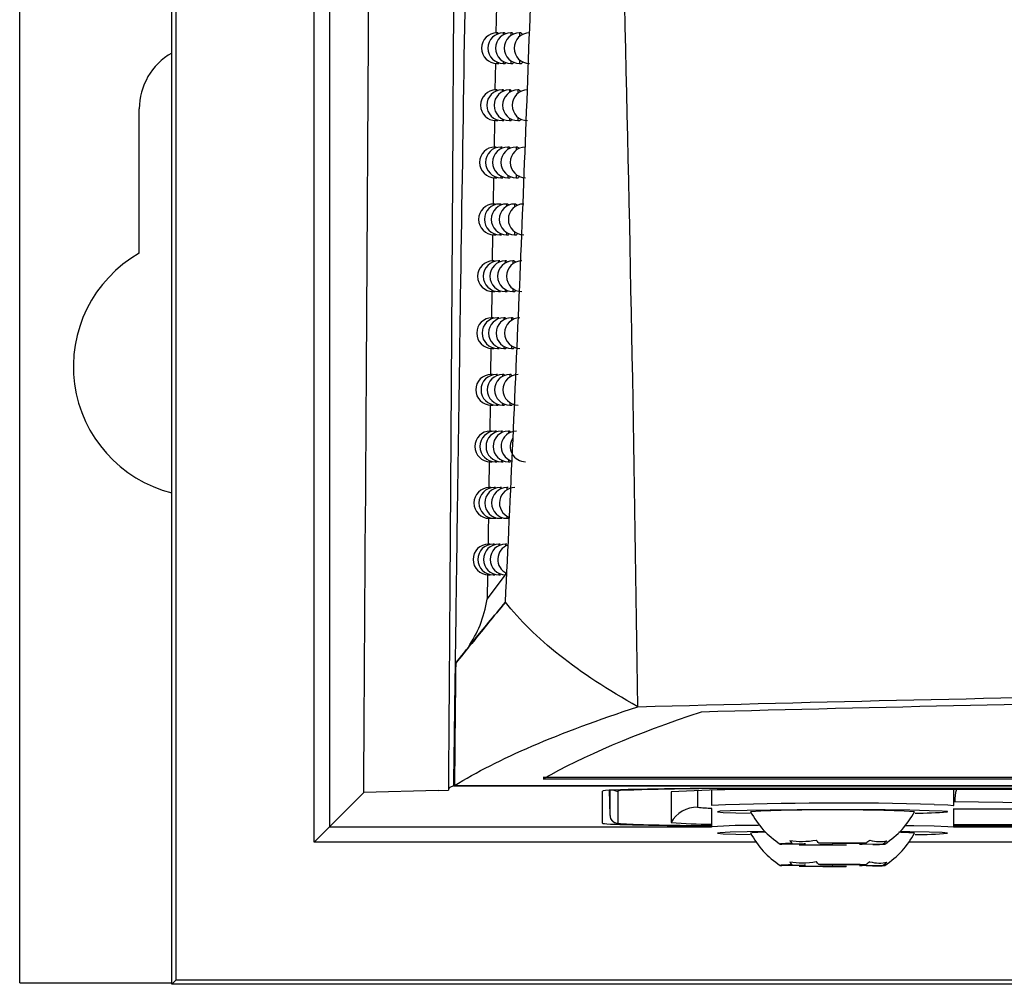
# Model space of a CAD drawing. Header units: millimetres. Extents: x 15458 to 16410, y 10212 to 11278.
# Tile 54 of 139: x 15922 to 15954, y 10616 to 10648. Entities that reach past the tile are written whole.
import ezdxf

# ---------------------------------------------------------------- set-up
doc = ezdxf.new("R2010")
doc.units = ezdxf.units.MM

msp = doc.modelspace()

# ---------------------------------------------------------------- linework, layer by layer
at = {"color": 7, "linetype": 'Continuous', "lineweight": 25}
for p, q in [((15922.047, 10616.108), (15922.047, 10873.108)), ((15927.004, 10616.064), (15927.004, 10873.151)), ((15927.135, 10651.963), (15927.135, 10616.195)), ((15931.644, 10620.704), (15931.644, 10651.897)), ((15932.144, 10651.897), (15932.144, 10621.204)), ((15937.587, 10647.964), (15937.573, 10647.089)), ((15937.648, 10647.09), (15937.606, 10647.09)), ((15937.606, 10647.09), (15937.606, 10647.045)), ((15937.855, 10647.09), (15937.814, 10647.09)), ((15937.814, 10647.09), (15937.814, 10647.026)), ((15938.1, 10647.09), (15938.06, 10647.09)), ((15938.06, 10647.09), (15938.06, 10647.002)), ((15938.383, 10647.09), (15938.344, 10647.09)), ((15938.344, 10647.09), (15938.344, 10646.972)), ((15937.557, 10646.097), (15937.542, 10645.226)), ((15937.606, 10646.136), (15937.606, 10646.09)), ((15937.606, 10646.09), (15937.664, 10646.09)), ((15937.814, 10646.155), (15937.814, 10646.09)), ((15937.814, 10646.09), (15937.874, 10646.09)), ((15938.06, 10646.179), (15938.06, 10646.09)), ((15938.06, 10646.09), (15938.122, 10646.09)), ((15938.344, 10646.208), (15938.344, 10646.09)), ((15938.344, 10646.09), (15938.407, 10646.09)), ((15937.615, 10645.227), (15937.573, 10645.227)), ((15937.573, 10645.227), (15937.573, 10645.184)), ((15937.815, 10645.227), (15937.774, 10645.227)), ((15937.774, 10645.227), (15937.774, 10645.166)), ((15938.053, 10645.227), (15938.013, 10645.227)), ((15938.013, 10645.227), (15938.013, 10645.144)), ((15938.328, 10645.227), (15938.289, 10645.227)), ((15938.289, 10645.227), (15938.289, 10645.116)), ((15925.947, 10639.903), (15925.947, 10644.608)), ((15937.526, 10644.233), (15937.512, 10643.364)), ((15937.573, 10644.269), (15937.573, 10644.227)), ((15937.573, 10644.227), (15937.631, 10644.227)), ((15937.774, 10644.287), (15937.774, 10644.227)), ((15937.774, 10644.227), (15937.834, 10644.227)), ((15938.013, 10644.31), (15938.013, 10644.227)), ((15938.013, 10644.227), (15938.074, 10644.227)), ((15938.289, 10644.337), (15938.289, 10644.227)), ((15938.289, 10644.227), (15938.352, 10644.227)), ((15937.583, 10643.366), (15937.541, 10643.366)), ((15937.541, 10643.366), (15937.541, 10643.326)), ((15937.777, 10643.366), (15937.735, 10643.366)), ((15937.735, 10643.366), (15937.735, 10643.309)), ((15938.007, 10643.366), (15937.967, 10643.366)), ((15937.967, 10643.366), (15937.967, 10643.288)), ((15938.274, 10643.366), (15938.235, 10643.366)), ((15938.235, 10643.366), (15938.235, 10643.262)), ((15937.496, 10642.372), (15937.482, 10641.506)), ((15937.541, 10642.405), (15937.541, 10642.366)), ((15937.541, 10642.366), (15937.598, 10642.366)), ((15937.735, 10642.423), (15937.735, 10642.366)), ((15937.735, 10642.366), (15937.795, 10642.366)), ((15937.967, 10642.444), (15937.967, 10642.366)), ((15937.967, 10642.366), (15938.028, 10642.366)), ((15938.235, 10642.47), (15938.235, 10642.366)), ((15938.235, 10642.366), (15938.297, 10642.366)), ((15937.552, 10641.508), (15937.509, 10641.508)), ((15937.509, 10641.508), (15937.509, 10641.471)), ((15937.739, 10641.508), (15937.697, 10641.508)), ((15937.697, 10641.508), (15937.697, 10641.455)), ((15937.962, 10641.508), (15937.922, 10641.508)), ((15937.922, 10641.508), (15937.922, 10641.435)), ((15938.221, 10641.508), (15938.182, 10641.508)), ((15938.182, 10641.508), (15938.182, 10641.411)), ((15937.466, 10640.514), (15937.453, 10639.65)), ((15937.509, 10640.545), (15937.509, 10640.508)), ((15937.509, 10640.508), (15937.566, 10640.508)), ((15937.697, 10640.561), (15937.697, 10640.508)), ((15937.697, 10640.508), (15937.757, 10640.508)), ((15937.922, 10640.581), (15937.922, 10640.508)), ((15937.922, 10640.508), (15937.983, 10640.508)), ((15938.182, 10640.605), (15938.182, 10640.508)), ((15938.182, 10640.508), (15938.244, 10640.508)), ((15937.521, 10639.652), (15937.478, 10639.652)), ((15937.478, 10639.652), (15937.478, 10639.618)), ((15937.702, 10639.652), (15937.66, 10639.652)), ((15937.66, 10639.652), (15937.66, 10639.603)), ((15937.918, 10639.652), (15937.877, 10639.652)), ((15937.877, 10639.652), (15937.877, 10639.584)), ((15938.169, 10639.652), (15938.13, 10639.652)), ((15938.13, 10639.652), (15938.13, 10639.561)), ((15937.877, 10638.721), (15937.877, 10638.652)), ((15938.13, 10638.743), (15938.13, 10638.652)), ((15937.439, 10638.658), (15937.426, 10637.797)), ((15937.478, 10638.687), (15937.478, 10638.652)), ((15937.478, 10638.652), (15937.535, 10638.652)), ((15937.66, 10638.702), (15937.66, 10638.652)), ((15937.66, 10638.652), (15937.719, 10638.652)), ((15937.877, 10638.652), (15937.938, 10638.652)), ((15938.13, 10638.652), (15938.192, 10638.652)), ((15937.49, 10637.8), (15937.447, 10637.8)), ((15937.447, 10637.8), (15937.447, 10637.768)), ((15937.665, 10637.8), (15937.623, 10637.8)), ((15937.623, 10637.8), (15937.623, 10637.753)), ((15937.874, 10637.8), (15937.834, 10637.8)), ((15937.834, 10637.8), (15937.834, 10637.736)), ((15938.118, 10637.8), (15938.079, 10637.8)), ((15938.079, 10637.8), (15938.079, 10637.714)), ((15937.411, 10636.805), (15937.399, 10635.947)), ((15937.447, 10636.832), (15937.447, 10636.8)), ((15937.447, 10636.8), (15937.504, 10636.8)), ((15937.623, 10636.846), (15937.623, 10636.8)), ((15937.623, 10636.8), (15937.682, 10636.8)), ((15937.834, 10636.864), (15937.834, 10636.8)), ((15937.834, 10636.8), (15937.894, 10636.8)), ((15938.079, 10636.885), (15938.079, 10636.8)), ((15938.079, 10636.8), (15938.141, 10636.8)), ((15937.46, 10635.95), (15937.417, 10635.95)), ((15937.417, 10635.95), (15937.417, 10635.92)), ((15937.629, 10635.95), (15937.587, 10635.95)), ((15937.587, 10635.95), (15937.587, 10635.906)), ((15937.832, 10635.95), (15937.791, 10635.95)), ((15937.791, 10635.95), (15937.791, 10635.89)), ((15938.068, 10635.95), (15938.029, 10635.95)), ((15938.029, 10635.95), (15938.029, 10635.87)), ((15937.384, 10634.954), (15937.371, 10634.1)), ((15937.417, 10634.98), (15937.417, 10634.95)), ((15937.417, 10634.95), (15937.474, 10634.95)), ((15937.587, 10634.993), (15937.587, 10634.95)), ((15937.587, 10634.95), (15937.646, 10634.95)), ((15937.791, 10635.01), (15937.791, 10634.95)), ((15937.791, 10634.95), (15937.852, 10634.95)), ((15938.029, 10635.03), (15938.029, 10634.95)), ((15938.029, 10634.95), (15938.091, 10634.95)), ((15937.431, 10634.103), (15937.387, 10634.103)), ((15937.387, 10634.103), (15937.387, 10634.075)), ((15937.594, 10634.103), (15937.552, 10634.103)), ((15937.552, 10634.103), (15937.552, 10634.062)), ((15937.79, 10634.103), (15937.75, 10634.103)), ((15937.75, 10634.103), (15937.75, 10634.046)), ((15938.02, 10634.103), (15937.98, 10634.103)), ((15937.98, 10634.103), (15937.98, 10634.028)), ((15937.357, 10633.107), (15937.344, 10632.255)), ((15937.387, 10633.131), (15937.387, 10633.103)), ((15937.387, 10633.103), (15937.444, 10633.103)), ((15937.552, 10633.144), (15937.552, 10633.103)), ((15937.552, 10633.103), (15937.61, 10633.103)), ((15937.75, 10633.159), (15937.75, 10633.103)), ((15937.75, 10633.103), (15937.81, 10633.103)), ((15937.98, 10633.178), (15937.98, 10633.103)), ((15937.98, 10633.103), (15938.042, 10633.103)), ((15937.402, 10632.259), (15937.358, 10632.259)), ((15937.358, 10632.259), (15937.358, 10632.233)), ((15937.56, 10632.259), (15937.517, 10632.259)), ((15937.517, 10632.259), (15937.517, 10632.221)), ((15937.75, 10632.259), (15937.709, 10632.259)), ((15937.709, 10632.259), (15937.709, 10632.206)), ((15937.972, 10632.259), (15937.932, 10632.259)), ((15937.932, 10632.259), (15937.932, 10632.188)), ((15937.932, 10631.329), (15937.932, 10631.259)), ((15937.358, 10631.285), (15937.358, 10631.259)), ((15937.358, 10631.259), (15937.414, 10631.259)), ((15937.517, 10631.297), (15937.517, 10631.259)), ((15937.517, 10631.259), (15937.575, 10631.259)), ((15937.709, 10631.311), (15937.709, 10631.259)), ((15937.709, 10631.259), (15937.768, 10631.259)), ((15937.932, 10631.259), (15937.994, 10631.259)), ((15937.373, 10630.417), (15937.329, 10630.417)), ((15937.329, 10630.417), (15937.329, 10630.393)), ((15937.526, 10630.417), (15937.483, 10630.417)), ((15937.483, 10630.417), (15937.483, 10630.382)), ((15937.71, 10630.417), (15937.668, 10630.417)), ((15937.668, 10630.417), (15937.668, 10630.368)), ((15937.925, 10630.417), (15937.885, 10630.417)), ((15937.885, 10630.417), (15937.885, 10630.351)), ((15937.304, 10629.421), (15937.292, 10628.622)), ((15937.292, 10628.622), (15937.891, 10629.417)), ((15937.329, 10629.442), (15937.329, 10629.417)), ((15937.329, 10629.417), (15937.385, 10629.417)), ((15937.483, 10629.453), (15937.483, 10629.417)), ((15937.483, 10629.417), (15937.541, 10629.417)), ((15937.668, 10629.467), (15937.668, 10629.417)), ((15937.668, 10629.417), (15937.728, 10629.417)), ((15937.885, 10629.484), (15937.885, 10629.417)), ((15939.117, 10622.762), (16092.977, 10622.762)), ((16092.976, 10622.806), (15939.118, 10622.806)), ((15935.691, 10622.388), (15933.262, 10622.323)), ((15935.691, 10622.388), (15936.029, 10622.397)), ((15936.201, 10622.541), (15937.66, 10622.541)), ((15936.225, 10622.544), (15937.66, 10622.544)), ((15937.66, 10622.544), (16094.434, 10622.544)), ((15937.66, 10622.541), (16094.435, 10622.541)), ((15941.047, 10621.318), (15941.047, 10622.365)), ((15941.295, 10621.564), (15941.281, 10622.392)), ((15941.295, 10621.564), (15941.295, 10622.392)), ((15941.545, 10622.365), (15941.545, 10621.318)), ((15943.282, 10622.344), (15943.282, 10621.34)), ((15944.148, 10622.387), (15944.148, 10621.84)), ((15944.597, 10622.395), (15944.597, 10621.891)), ((16086.047, 10622.453), (15946.047, 10622.453)), ((15946.047, 10622.444), (15946.047, 10622.453)), ((16086.047, 10622.444), (15946.047, 10622.444)), ((16084.804, 10622.414), (15947.291, 10622.414)), ((15952.497, 10621.891), (15952.497, 10622.414)), ((15932.144, 10621.204), (15933.262, 10622.323)), ((15952.529, 10622.028), (15957.6, 10621.94)), ((15944.597, 10621.891), (15944.607, 10621.895)), ((15944.597, 10621.793), (15944.597, 10621.193)), ((15952.497, 10621.193), (15952.497, 10621.793)), ((15952.497, 10621.785), (16079.597, 10621.785)), ((15932.144, 10621.204), (15931.644, 10620.704)), ((15932.144, 10621.204), (15944.597, 10621.204)), ((15944.597, 10621.193), (15944.607, 10621.197)), ((15952.497, 10621.27), (16079.597, 10621.27)), ((15952.497, 10621.24), (16079.597, 10621.24)), ((16079.597, 10621.231), (15952.497, 10621.231)), ((15952.497, 10621.204), (16079.597, 10621.204)), ((15946.076, 10620.704), (15931.644, 10620.704)), ((15947.578, 10620.638), (15946.9, 10620.631)), ((15947.232, 10620.658), (15947.669, 10620.646)), ((15947.458, 10620.616), (15948.136, 10620.623)), ((15948.535, 10620.655), (15948.097, 10620.667)), ((15948.56, 10620.622), (15948.998, 10620.61)), ((15949.636, 10620.661), (15948.958, 10620.654)), ((15949.863, 10620.619), (15949.425, 10620.631)), ((15949.517, 10620.639), (15950.195, 10620.646)), ((16081.076, 10620.704), (15951.02, 10620.704)), ((15947.578, 10619.94), (15946.9, 10619.933)), ((15947.232, 10619.959), (15947.669, 10619.948)), ((15947.458, 10619.917), (15948.136, 10619.925)), ((15948.535, 10619.957), (15948.097, 10619.969)), ((15948.56, 10619.923), (15948.998, 10619.912)), ((15949.636, 10619.963), (15948.958, 10619.956)), ((15949.863, 10619.921), (15949.425, 10619.933)), ((15949.517, 10619.941), (15950.195, 10619.948)), ((15922.047, 10616.108), (15927.004, 10616.108)), ((15927.135, 10616.195), (15927.004, 10616.064)), ((16105.091, 10616.064), (15927.004, 10616.064)), ((16104.96, 10616.195), (15927.135, 10616.195))]:
    msp.add_line(p, q, dxfattribs=at)
at = {"color": 7, "linetype": 'Continuous', "lineweight": 25, "flags": 128}
for points in [[(15941.8, 10622.391), (15941.632, 10622.381), (15941.545, 10622.365)], [(15951.698, 10621.726), (15951.065, 10621.739), (15950.259, 10621.749), (15949.338, 10621.755), (15948.362, 10621.756), (15947.399, 10621.753), (15946.514, 10621.746), (15945.768, 10621.735), (15945.211, 10621.721), (15944.882, 10621.705), (15944.802, 10621.688), (15944.977, 10621.671), (15945.396, 10621.655), (15945.858, 10621.645)], [(15952.292, 10621.694), (15952.117, 10621.711), (15951.698, 10621.726)], [(15951.866, 10621.928), (15952.307, 10621.912), (15952.491, 10621.895)], [(15952.296, 10621.689), (15952.293, 10621.694), (15952.292, 10621.694)], [(15952.491, 10621.895), (15952.492, 10621.894), (15952.497, 10621.891)], [(15941.545, 10621.318), (15941.632, 10621.303), (15941.88, 10621.288)], [(15950.936, 10621.248), (15951.199, 10621.244), (15951.866, 10621.23)], [(15951.866, 10621.23), (15952.307, 10621.214), (15952.491, 10621.196)], [(15952.491, 10621.196), (15952.492, 10621.196), (15952.497, 10621.193)], [(15946.345, 10621.046), (15945.768, 10621.037), (15945.211, 10621.023), (15944.882, 10621.007), (15944.802, 10620.989), (15944.977, 10620.973), (15945.396, 10620.957), (15945.858, 10620.947)], [(15951.698, 10621.028), (15951.065, 10621.041), (15950.75, 10621.046)], [(15952.292, 10620.996), (15952.117, 10621.013), (15951.698, 10621.028)], [(15952.296, 10620.991), (15952.293, 10620.996), (15952.292, 10620.996)], [(15947.232, 10620.658), (15947.111, 10620.655), (15947.011, 10620.652), (15946.933, 10620.648), (15946.878, 10620.645), (15946.847, 10620.641), (15946.84, 10620.638), (15946.858, 10620.634), (15946.9, 10620.631)], [(15949.863, 10620.619), (15949.984, 10620.622), (15950.084, 10620.625), (15950.162, 10620.629), (15950.217, 10620.632), (15950.248, 10620.636), (15950.255, 10620.639), (15950.237, 10620.643), (15950.195, 10620.646)], [(15947.232, 10619.959), (15947.111, 10619.957), (15947.011, 10619.953), (15946.933, 10619.95), (15946.878, 10619.947), (15946.847, 10619.943), (15946.84, 10619.94), (15946.858, 10619.936), (15946.9, 10619.933)], [(15949.863, 10619.921), (15949.984, 10619.924), (15950.084, 10619.927), (15950.162, 10619.931), (15950.217, 10619.934), (15950.248, 10619.938), (15950.255, 10619.941), (15950.237, 10619.945), (15950.195, 10619.948)]]:
    msp.add_lwpolyline(points, dxfattribs=at)
at = {"color": 7, "linetype": 'Continuous', "lineweight": 25}
for centre, radius, start, end in [((15937.606, 10646.59), 0.5, 90, 270), ((15937.814, 10646.59), 0.5, 90, 270), ((15938.06, 10646.59), 0.5, 90, 270), ((15938.344, 10646.59), 0.5, 90, 270), ((15938.667, 10646.59), 0.5, 90, 270), ((15928.047, 10644.608), 2.1, 119.7998, 180), ((15937.573, 10644.727), 0.5, 90, 270), ((15937.774, 10644.727), 0.5, 90, 270), ((15938.013, 10644.727), 0.5, 90, 270), ((15938.289, 10644.727), 0.5, 90, 270), ((15938.603, 10644.727), 0.5, 90, 270), ((15937.541, 10642.866), 0.5, 90, 270), ((15937.735, 10642.866), 0.5, 90, 270), ((15937.967, 10642.866), 0.5, 90, 270), ((15938.235, 10642.866), 0.5, 90, 270), ((15938.54, 10642.866), 0.5, 90, 270), ((15937.509, 10641.008), 0.5, 90, 270), ((15937.697, 10641.008), 0.5, 90, 270), ((15937.922, 10641.008), 0.5, 90, 270), ((15938.182, 10641.008), 0.5, 90, 270), ((15938.478, 10641.008), 0.5, 90, 270), ((15928.047, 10636.208), 4.25, 119.6116, 255.785), ((15937.478, 10639.152), 0.5, 90, 270), ((15937.66, 10639.152), 0.5, 90, 270), ((15937.877, 10639.152), 0.5, 90, 270), ((15938.13, 10639.152), 0.5, 90, 270), ((15938.417, 10639.152), 0.5, 90, 270), ((15937.447, 10637.3), 0.5, 90, 270), ((15937.623, 10637.3), 0.5, 90, 270), ((15937.834, 10637.3), 0.5, 90, 270), ((15938.079, 10637.3), 0.5, 90, 270), ((15938.358, 10637.3), 0.5, 90, 270), ((15937.417, 10635.45), 0.5, 90, 270), ((15937.587, 10635.45), 0.5, 90, 270), ((15937.791, 10635.45), 0.5, 90, 270), ((15938.029, 10635.45), 0.5, 90, 270), ((15938.301, 10635.45), 0.5, 90, 270), ((15937.387, 10633.603), 0.5, 90, 270), ((15937.552, 10633.603), 0.5, 90, 270), ((15937.75, 10633.603), 0.5, 90, 270), ((15937.98, 10633.603), 0.5, 90, 270), ((15938.244, 10633.603), 0.5, 90, 252.9292), ((15938.541, 10633.603), 0.5, 146.2011, 270), ((15937.358, 10631.759), 0.5, 90, 270), ((15937.517, 10631.759), 0.5, 90, 270), ((15937.709, 10631.759), 0.5, 90, 270), ((15937.932, 10631.759), 0.5, 90, 270), ((15938.188, 10631.759), 0.5, 90, 249.3498), ((15937.329, 10629.917), 0.5, 90, 270), ((15937.483, 10629.917), 0.5, 90, 270), ((15937.668, 10629.917), 0.5, 90, 270), ((15937.885, 10629.917), 0.5, 90, 270), ((15938.134, 10629.917), 0.5, 109.1972, 245.3891), ((15941.545, 10622.615), 0.25, 240.1455, 270.0003), ((15945.193, 10519.746), 102.701, 89.52357, 91.8936), ((15946.289, 10564.937), 57.485, 89.00137, 92.99833), ((15953.892, 10622.033), 1.362, 163.7699, 180.1849), ((15944.148, 10620.84), 1, 89.9984, 149.9941), ((15944.566, 10624.856), 3.045, 262.1103, 270.7759), ((15948.727, 10512.818), 109.156, 88.35205, 92.1634), ((15948.547, 10568.71), 53.047, 87.1094, 92.89), ((15941.545, 10621.568), 0.25, 181.0045, 270.0043), ((15951.247, 10634.146), 12.5, 269.9694, 274.8138), ((15944.687, 10709.391), 88.148, 268.17479, 269.94165), ((15944.57, 10637.302), 16.014, 265.3887, 270.0988), ((15945.993, 10602.175), 19.073, 89.5633, 94.169), ((15946.231, 10618.913), 2.11, 86.6537, 99.7968), ((15950.697, 10616.069), 4.951, 83.9061, 89.8572), ((15951.247, 10633.448), 12.5, 269.9694, 274.8138), ((15948.548, 10705.819), 85.211, 269.26684, 270.302), ((15947.656, 10620.244), 0.402, 88.0854, 101.1708), ((15948.546, 10535.458), 85.211, 89.26684, 90.302), ((15948.54, 10671.716), 51.094, 269.5471, 270.0218), ((15948.554, 10569.561), 51.094, 89.5471, 90.0218), ((15949.439, 10621.033), 0.402, 268.0854, 281.1708), ((15948.548, 10705.121), 85.211, 269.26684, 270.302), ((15947.656, 10619.546), 0.402, 88.0854, 101.1708), ((15948.546, 10534.76), 85.211, 89.26684, 90.302), ((15948.54, 10671.018), 51.094, 269.5471, 270.0218), ((15948.554, 10568.863), 51.094, 89.5471, 90.0218), ((15949.439, 10620.335), 0.402, 268.0854, 281.1708)]:
    msp.add_arc(centre, radius, start, end, dxfattribs=at)
for centre, start_param, end_param in [((15946.047, 10622.365), 1.570796, 3.141593), ((15946.047, 10621.318), 3.141593, 4.418162)]:
    msp.add_ellipse(centre, major_axis=(5, 0), ratio=0.017455, start_param=start_param, end_param=end_param, dxfattribs=at)
for points, knots in [([(15937.885, 10628.53), (15938.054, 10632.054), (15938.214, 10635.603), (15938.51, 10642.738), (15938.646, 10646.326), (15938.89, 10653.541), (15938.997, 10657.169), (15939.176, 10664.452), (15939.249, 10668.11), (15939.299, 10671.784)], [0, 0, 0, 0, 0.25, 0.25, 0.5, 0.5, 0.75, 0.75, 1, 1, 1, 1]), ([(15942.201, 10625.116), (15942.1, 10632.736), (15941.957, 10640.365), (15941.591, 10655.637), (15941.368, 10663.28), (15941.119, 10670.928)], [0, 0, 0, 0, 0.5, 0.5, 1, 1, 1, 1]), ([(15936.201, 10622.541), (15936.207, 10623.182), (15936.218, 10623.822), (15936.235, 10625.105), (15936.243, 10625.747), (15936.27, 10627.674), (15936.287, 10628.961), (15936.341, 10632.827), (15936.378, 10635.413), (15936.493, 10643.195), (15936.574, 10648.415), (15936.663, 10653.667)], [0, 0, 0, 0, 0.0625, 0.0625, 0.125, 0.125, 0.25, 0.25, 0.5, 0.5, 1, 1, 1, 1]), ([(15936.192, 10648.125), (15936.164, 10643.59), (15936.12, 10636.145), (15936.064, 10628.072), (15936.036, 10624.13), (15936.028, 10623.012), (15936.025, 10622.605), (15936.024, 10622.557), (15936.024, 10622.543), (15936.024, 10622.54), (15936.024, 10622.531), (15936.024, 10622.491), (15936.023, 10622.447), (15936.023, 10622.41)], [0, 0, 0, 0, 0.5244506, 0.8610453, 0.946395, 0.9890639, 0.9931751, 0.9943903, 0.9947141, 0.9947961, 0.9948165, 0.9956614, 1, 1, 1, 1]), ([(15937.855, 10647.084), (15937.857, 10647.086), (15937.864, 10647.093), (15937.872, 10647.067), (15937.877, 10647.048)], [0, 0, 0, 0, 0.275874, 1, 1, 1, 1]), ([(15938.1, 10647.084), (15938.102, 10647.086), (15938.112, 10647.092), (15938.122, 10647.074), (15938.13, 10647.04), (15938.13, 10647.04)], [0, 0, 0, 0, 0.234496, 0.987678, 1, 1, 1, 1]), ([(15938.383, 10647.084), (15938.386, 10647.086), (15938.396, 10647.093), (15938.411, 10647.069), (15938.42, 10647.028), (15938.422, 10647.021)], [0, 0, 0, 0, 0.198689, 0.857127, 1, 1, 1, 1]), ([(15937.894, 10646.125), (15937.893, 10646.123), (15937.888, 10646.093), (15937.88, 10646.092), (15937.874, 10646.091)], [0, 0, 0, 0, 0.080364, 1, 1, 1, 1]), ([(15938.148, 10646.14), (15938.146, 10646.133), (15938.139, 10646.096), (15938.129, 10646.093), (15938.122, 10646.09)], [0, 0, 0, 0, 0.212191, 1, 1, 1, 1]), ([(15938.441, 10646.155), (15938.438, 10646.143), (15938.429, 10646.101), (15938.416, 10646.081), (15938.407, 10646.09), (15938.407, 10646.091)], [0, 0, 0, 0, 0.306311, 0.994039, 1, 1, 1, 1]), ([(15937.815, 10645.221), (15937.817, 10645.223), (15937.824, 10645.229), (15937.831, 10645.204), (15937.836, 10645.187)], [0, 0, 0, 0, 0.286066, 1, 1, 1, 1]), ([(15938.053, 10645.221), (15938.055, 10645.222), (15938.064, 10645.23), (15938.074, 10645.201), (15938.081, 10645.178)], [0, 0, 0, 0, 0.239993, 1, 1, 1, 1]), ([(15938.328, 10645.221), (15938.33, 10645.222), (15938.341, 10645.229), (15938.354, 10645.207), (15938.363, 10645.168), (15938.364, 10645.163)], [0, 0, 0, 0, 0.207441, 0.890022, 1, 1, 1, 1]), ([(15938.099, 10644.273), (15938.098, 10644.267), (15938.091, 10644.232), (15938.082, 10644.229), (15938.074, 10644.227)], [0, 0, 0, 0, 0.186924, 1, 1, 1, 1]), ([(15938.384, 10644.288), (15938.381, 10644.277), (15938.372, 10644.236), (15938.36, 10644.217), (15938.352, 10644.227), (15938.352, 10644.227)], [0, 0, 0, 0, 0.286128, 0.995321, 1, 1, 1, 1]), ([(15938.007, 10643.36), (15938.009, 10643.362), (15938.018, 10643.369), (15938.027, 10643.341), (15938.034, 10643.319)], [0, 0, 0, 0, 0.248594, 1, 1, 1, 1]), ([(15938.274, 10643.36), (15938.276, 10643.361), (15938.286, 10643.368), (15938.299, 10643.347), (15938.307, 10643.31), (15938.308, 10643.307)], [0, 0, 0, 0, 0.216671, 0.92484, 1, 1, 1, 1]), ([(15938.051, 10642.409), (15938.05, 10642.404), (15938.044, 10642.37), (15938.035, 10642.368), (15938.028, 10642.366)], [0, 0, 0, 0, 0.1603696, 1, 1, 1, 1]), ([(15938.328, 10642.424), (15938.325, 10642.414), (15938.317, 10642.375), (15938.305, 10642.357), (15938.297, 10642.366), (15938.297, 10642.366)], [0, 0, 0, 0, 0.2649882, 0.9966198, 1, 1, 1, 1]), ([(15937.962, 10641.502), (15937.964, 10641.503), (15937.972, 10641.511), (15937.981, 10641.483), (15937.987, 10641.463)], [0, 0, 0, 0, 0.2575128, 1, 1, 1, 1]), ([(15938.221, 10641.502), (15938.223, 10641.503), (15938.233, 10641.51), (15938.245, 10641.49), (15938.252, 10641.456), (15938.253, 10641.454)], [0, 0, 0, 0, 0.226421, 0.961747, 1, 1, 1, 1]), ([(15938.005, 10640.548), (15938.004, 10640.544), (15937.998, 10640.511), (15937.989, 10640.51), (15937.983, 10640.508)], [0, 0, 0, 0, 0.132447, 1, 1, 1, 1]), ([(15938.273, 10640.562), (15938.271, 10640.553), (15938.263, 10640.516), (15938.252, 10640.498), (15938.244, 10640.508), (15938.244, 10640.508)], [0, 0, 0, 0, 0.242839, 0.997937, 1, 1, 1, 1]), ([(15937.918, 10639.646), (15937.92, 10639.648), (15937.927, 10639.655), (15937.935, 10639.629), (15937.941, 10639.609)], [0, 0, 0, 0, 0.266768, 1, 1, 1, 1]), ([(15938.169, 10639.646), (15938.171, 10639.648), (15938.181, 10639.655), (15938.192, 10639.636), (15938.199, 10639.602), (15938.2, 10639.601)], [0, 0, 0, 0, 0.231922, 0.980567, 1, 1, 1, 1]), ([(15937.959, 10638.689), (15937.958, 10638.686), (15937.952, 10638.655), (15937.945, 10638.654), (15937.938, 10638.653)], [0, 0, 0, 0, 0.103067, 1, 1, 1, 1]), ([(15938.219, 10638.704), (15938.217, 10638.696), (15938.21, 10638.659), (15938.2, 10638.643), (15938.192, 10638.652), (15938.192, 10638.652)], [0, 0, 0, 0, 0.219621, 0.999276, 1, 1, 1, 1]), ([(15937.874, 10637.794), (15937.876, 10637.795), (15937.884, 10637.802), (15937.891, 10637.777), (15937.897, 10637.758)], [0, 0, 0, 0, 0.276378, 1, 1, 1, 1]), ([(15938.118, 10637.794), (15938.12, 10637.795), (15938.13, 10637.802), (15938.141, 10637.783), (15938.147, 10637.75), (15938.148, 10637.75)], [0, 0, 0, 0, 0.236561, 0.995803, 1, 1, 1, 1]), ([(15937.914, 10636.834), (15937.914, 10636.832), (15937.908, 10636.802), (15937.901, 10636.801), (15937.894, 10636.8)], [0, 0, 0, 0, 0.072134, 1, 1, 1, 1]), ([(15938.166, 10636.848), (15938.165, 10636.841), (15938.158, 10636.805), (15938.148, 10636.802), (15938.141, 10636.8)], [0, 0, 0, 0, 0.1952745, 1, 1, 1, 1]), ([(15937.832, 10635.944), (15937.834, 10635.946), (15937.841, 10635.952), (15937.848, 10635.928), (15937.853, 10635.91)], [0, 0, 0, 0, 0.286367, 1, 1, 1, 1]), ([(15938.068, 10635.944), (15938.071, 10635.946), (15938.08, 10635.953), (15938.089, 10635.924), (15938.096, 10635.902)], [0, 0, 0, 0, 0.243875, 1, 1, 1, 1]), ([(15938.115, 10634.994), (15938.114, 10634.989), (15938.107, 10634.954), (15938.098, 10634.952), (15938.091, 10634.95)], [0, 0, 0, 0, 0.169732, 1, 1, 1, 1]), ([(15938.02, 10634.097), (15938.022, 10634.099), (15938.03, 10634.106), (15938.039, 10634.078), (15938.046, 10634.057)], [0, 0, 0, 0, 0.252455, 1, 1, 1, 1]), ([(15938.064, 10633.144), (15938.063, 10633.14), (15938.057, 10633.107), (15938.049, 10633.105), (15938.042, 10633.103)], [0, 0, 0, 0, 0.142918, 1, 1, 1, 1]), ([(15937.33, 10631.263), (15937.329, 10631.252), (15937.325, 10630.968), (15937.321, 10630.686), (15937.318, 10630.414)], [0, 0, 0, 0, 0.0357635, 1, 1, 1, 1]), ([(15937.885, 10628.53), (15937.488, 10628.047), (15937.153, 10627.631), (15936.611, 10626.965), (15936.403, 10626.712), (15936.263, 10626.541)], [0, 0, 0, 0, 0.5, 0.5, 1, 1, 1, 1]), ([(15936.263, 10626.541), (15936.403, 10626.719), (15936.61, 10626.975), (15937.153, 10627.639), (15937.488, 10628.047), (15937.885, 10628.53)], [0, 0, 0, 0, 0.5, 0.5, 1, 1, 1, 1]), ([(15936.676, 10627.054), (15936.815, 10627.288), (15937.108, 10627.781), (15937.229, 10628.333), (15937.292, 10628.622)], [0, 0, 0, 0, 0.475818, 1, 1, 1, 1]), ([(15942.201, 10625.116), (15941.223, 10625.661), (15940.374, 10626.219), (15938.93, 10627.361), (15938.341, 10627.941), (15937.885, 10628.53)], [0, 0, 0, 0, 0.5, 0.5, 1, 1, 1, 1]), ([(15942.201, 10625.116), (15948.166, 10625.275), (15954.202, 10625.414), (15961.837, 10625.565), (15963.37, 10625.594), (15966.436, 10625.649), (15967.97, 10625.675), (15972.579, 10625.75), (15975.658, 10625.795), (15991.081, 10625.996), (16003.517, 10626.077), (16022.32, 10626.077), (16028.566, 10626.056), (16041.013, 10625.976), (16047.214, 10625.915), (16056.482, 10625.795), (16059.566, 10625.75), (16064.184, 10625.674), (16065.721, 10625.648), (16068.786, 10625.592), (16070.314, 10625.564), (16077.929, 10625.413), (16083.948, 10625.274), (16089.894, 10625.116)], [0, 0, 0, 0, 0.125, 0.125, 0.15625, 0.15625, 0.1875, 0.1875, 0.25, 0.25, 0.5, 0.5, 0.625, 0.625, 0.75, 0.75, 0.8125, 0.8125, 0.84375, 0.84375, 0.875, 0.875, 1, 1, 1, 1]), ([(16087.832, 10624.942), (16076.16, 10625.247), (16064.299, 10625.476), (16046.223, 10625.706), (16040.173, 10625.764), (16028.055, 10625.84), (16021.982, 10625.859), (16012.853, 10625.859), (16009.805, 10625.854), (16003.735, 10625.834), (16000.709, 10625.82), (15991.655, 10625.762), (15985.652, 10625.704), (15967.742, 10625.475), (15955.935, 10625.247), (15944.263, 10624.942)], [0, 0, 0, 0, 0.25, 0.25, 0.375, 0.375, 0.5, 0.5, 0.5625, 0.5625, 0.625, 0.625, 0.75, 0.75, 1, 1, 1, 1]), ([(15941.295, 10621.568), (15941.299, 10621.536), (15941.306, 10621.477), (15941.349, 10621.408), (15941.396, 10621.364), (15941.438, 10621.34), (15941.474, 10621.325), (15941.514, 10621.315), (15941.584, 10621.305), (15941.674, 10621.297), (15941.842, 10621.291), (15941.89, 10621.289)], [0, 0, 0, 0, 0.052333, 0.09507, 0.132506, 0.167349, 0.205652, 0.264971, 0.40545, 0.830486, 1, 1, 1, 1]), ([(15945.872, 10621.69), (15946, 10621.484), (15946.255, 10621.071), (15946.645, 10620.782), (15946.84, 10620.638)], [0, 0, 0, 0, 0.500039, 1, 1, 1, 1]), ([(15950.255, 10620.638), (15950.454, 10620.786), (15950.843, 10621.076), (15951.098, 10621.488), (15951.222, 10621.69)], [0, 0, 0, 0, 0.510875, 1, 1, 1, 1]), ([(15945.872, 10620.992), (15946, 10620.786), (15946.255, 10620.373), (15946.645, 10620.084), (15946.84, 10619.94)], [0, 0, 0, 0, 0.500039, 1, 1, 1, 1]), ([(15950.255, 10619.94), (15950.454, 10620.088), (15950.843, 10620.377), (15951.098, 10620.79), (15951.222, 10620.992)], [0, 0, 0, 0, 0.510875, 1, 1, 1, 1])]:
    msp.add_open_spline(points, degree=3, knots=knots, dxfattribs=at)
for points in [[(15933.262, 10622.323), (15933.327, 10631.765), (15933.387, 10641.323), (15933.442, 10650.977)], [(15936.263, 10626.541), (15936.249, 10625.206), (15936.232, 10623.874), (15936.225, 10622.544)], [(15936.225, 10622.544), (15937.623, 10623.411), (15939.617, 10624.269), (15942.201, 10625.116)], [(15944.263, 10624.942), (15942.119, 10624.224), (15940.401, 10623.496), (15939.117, 10622.762)], [(15936.201, 10622.541), (15936.062, 10622.493), (15936.004, 10622.445), (15936.029, 10622.397)], [(15947.151, 10620.758), (15947.421, 10620.711), (15947.717, 10620.714), (15948.016, 10620.768)], [(15947.151, 10620.758), (15947.177, 10620.723), (15947.204, 10620.69), (15947.232, 10620.658)], [(15948.097, 10620.667), (15948.07, 10620.699), (15948.043, 10620.733), (15948.016, 10620.768)], [(15949.762, 10620.762), (15949.721, 10620.727), (15949.679, 10620.693), (15949.636, 10620.661)], [(15949.762, 10620.762), (15949.967, 10620.706), (15950.158, 10620.7), (15950.32, 10620.746)], [(15950.195, 10620.646), (15950.238, 10620.678), (15950.279, 10620.711), (15950.32, 10620.746)], [(15947.151, 10620.06), (15947.421, 10620.013), (15947.717, 10620.016), (15948.016, 10620.07)], [(15947.151, 10620.06), (15947.177, 10620.025), (15947.204, 10619.991), (15947.232, 10619.959)], [(15948.097, 10619.969), (15948.07, 10620.001), (15948.043, 10620.035), (15948.016, 10620.07)], [(15949.762, 10620.063), (15949.721, 10620.028), (15949.679, 10619.995), (15949.636, 10619.963)], [(15949.762, 10620.063), (15949.967, 10620.007), (15950.158, 10620.002), (15950.32, 10620.048)], [(15950.195, 10619.948), (15950.238, 10619.98), (15950.279, 10620.013), (15950.32, 10620.048)]]:
    msp.add_open_spline(points, degree=3, dxfattribs=at)

doc.saveas('drawing.dxf')
